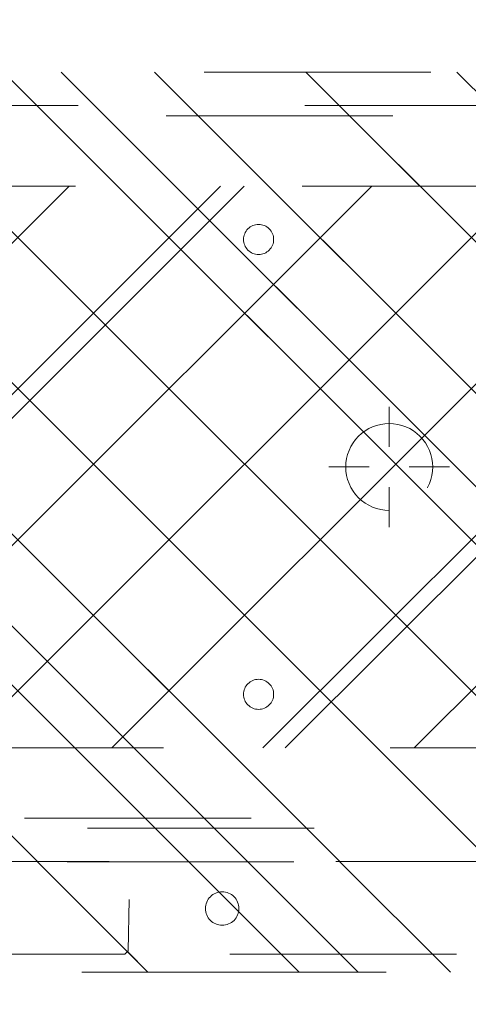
# Model space of a CAD drawing. Header units: inches. Extents: x -490 to -273, y -225 to 16.
# Tile 26 of 67: x -363.09 to -360.45, y -50.74 to -44.95. Entities that reach past the tile are written whole.
import ezdxf

# ---------------------------------------------------------------- set-up
doc = ezdxf.new("R2010")
doc.units = ezdxf.units.IN
doc.header["$LTSCALE"] = 32
doc.header["$MEASUREMENT"] = 0
doc.header["$PDMODE"] = 1
doc.header["$PDSIZE"] = -2
doc.linetypes.add('Dash Style-1', pattern=[0.083328, 0.041656, -0.041672])
for name, color, linetype, lineweight in [('DashLine', 7, 'Dash Style-1', 13), ('DashLineFill', 7, 'Dash Style-1', 13), ('Drawing', 7, 'Continuous', 18), ('Metal-DeskStructure', 7, 'Continuous', 13), ('None', 7, 'Continuous', 18), ('SolidLine', 7, 'Continuous', 15)]:
    doc.layers.add(name, color=color, linetype=linetype, lineweight=lineweight)
pattern_1 = [(45, (0, 0), (-1.61301565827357, 1.935715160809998), []), (45, (-1.0608, 1.0608), (-0.4723460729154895, 0.4167612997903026), [])]

# ---------------------------------------------------------------- blocks, each defined once
blk = doc.blocks.new('Group-19')
at = {"layer": 'SolidLine'}
blk.add_open_spline([(-1.102362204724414, -2.559055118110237), (-19.09448818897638, -2.559055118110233), (-37.08661417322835, -2.559055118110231), (-37.08655118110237, -16.27955511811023), (-37.08648818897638, -30.00005511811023), (-37.08654168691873, -33.95503042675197), (-36.65348818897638, -37.88605511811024), (-34.77948818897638, -54.89405511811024), (-32.90548818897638, -71.90205511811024), (-32.43638942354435, -74.36921561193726), (-29.93148818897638, -74.56705511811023), (-19.09448818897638, -74.56705511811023), (-8.257488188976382, -74.56705511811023), (-5.752586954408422, -74.36921561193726), (-5.283488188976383, -71.90205511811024), (-3.409488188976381, -54.89405511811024), (-1.53548818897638, -37.88605511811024), (-1.102434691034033, -33.95503042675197), (-1.10248818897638, -30.00005511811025), (-1.102425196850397, -16.27955511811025), (-1.102362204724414, -2.559055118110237)], degree=2, knots=[0, 0, 0, 0.1739697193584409, 0.1739697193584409, 0.3066361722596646, 0.3066361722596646, 0.3448776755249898, 0.3448776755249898, 0.5103340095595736, 0.5103340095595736, 0.5346179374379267, 0.5346179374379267, 0.6393517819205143, 0.6393517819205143, 0.6636357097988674, 0.6636357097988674, 0.8290920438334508, 0.8290920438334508, 0.8673335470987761, 0.8673335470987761, 1, 1, 1], dxfattribs=at)
blk = doc.blocks.new('Group-31')
at = {"layer": 'DashLineFill', "linetype": 'Continuous', "lineweight": 13}
h = blk.add_hatch(dxfattribs=at)
h.set_pattern_fill('Steel', color=253, style=0, pattern_type=2)
h.set_pattern_definition(pattern_1)
h.paths.add_polyline_path([(-2.066929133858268, 1.397637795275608), (2.066929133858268, 1.397637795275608), (2.066929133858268, 0.1377952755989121), (2.106299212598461, 0.1377952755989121), (2.106299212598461, -0.1377952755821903), (2.066929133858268, -0.1377952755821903), (2.066929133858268, -5.275590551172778), (2.106299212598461, -5.275590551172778), (2.106299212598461, -5.55118110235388), (2.066929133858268, -5.55118110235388), (2.066929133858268, -5.82677165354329), (-2.066929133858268, -5.82677165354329), (-2.066929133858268, -5.55118110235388), (-2.106299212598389, -5.55118110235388), (-2.106299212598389, -5.275590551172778), (-2.066929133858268, -5.275590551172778), (-2.066929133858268, -0.1377952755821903), (-2.106299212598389, -0.1377952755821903), (-2.106299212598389, 0.1377952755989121), (-2.066929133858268, 0.1377952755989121)])
at = {"layer": 'DashLineFill', "flags": 128}
blk.add_lwpolyline([(-2.066929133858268, 1.397637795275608), (2.066929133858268, 1.397637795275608), (2.066929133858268, 0.1377952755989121), (2.106299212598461, 0.1377952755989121), (2.106299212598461, -0.1377952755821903), (2.066929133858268, -0.1377952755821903), (2.066929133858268, -5.275590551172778), (2.106299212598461, -5.275590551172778), (2.106299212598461, -5.55118110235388), (2.066929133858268, -5.55118110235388), (2.066929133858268, -5.82677165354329), (-2.066929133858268, -5.82677165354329), (-2.066929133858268, -5.55118110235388), (-2.106299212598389, -5.55118110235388), (-2.106299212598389, -5.275590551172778), (-2.066929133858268, -5.275590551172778), (-2.066929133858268, -0.1377952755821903), (-2.106299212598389, -0.1377952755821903), (-2.106299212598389, 0.1377952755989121), (-2.066929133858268, 0.1377952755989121)], close=True, dxfattribs=at)
blk = doc.blocks.new('TL14_upper_leg (2D)')
at = {"layer": 'DashLine', "color": 7}
blk.add_blockref('Group-31', (0, 0), dxfattribs=at)
blk = doc.blocks.new('Group-32')
at = {"layer": 'DashLine'}
for p, q in [((0.0001991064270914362, -3.582677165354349), (0.0001991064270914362, -3.346456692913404)), ((-0.117911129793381, -3.700787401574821), (-0.3541316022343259, -3.700787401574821)), ((0.1183093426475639, -3.700787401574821), (0.3545298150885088, -3.700787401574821)), ((0.0001991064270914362, -3.818897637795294), (0.0001991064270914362, -4.055118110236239))]:
    blk.add_line(p, q, dxfattribs=at)
at = {"layer": 'DashLine', "flags": 128}
blk.add_lwpolyline([(-0.2557064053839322, -3.700787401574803), (-0.254474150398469, -3.675704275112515), (-0.2507892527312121, -3.650862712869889), (-0.2446871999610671, -3.626501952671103), (-0.2362267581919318, -3.602856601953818), (-0.2254894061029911, -3.580154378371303), (-0.2125785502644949, -3.558613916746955), (-0.1976185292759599, -3.538442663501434), (-0.180753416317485, -3.51983487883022), (-0.1621456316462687, -3.502969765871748), (-0.1419743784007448, -3.488009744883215), (-0.1204339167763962, -3.475098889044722), (-0.09773169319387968, -3.464361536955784), (-0.07408634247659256, -3.455901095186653), (-0.04972558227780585, -3.449799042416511), (-0.02488402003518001, -3.446114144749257), (0.0001991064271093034, -3.444881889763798), (0.02528223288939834, -3.446114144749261), (0.05012379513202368, -3.449799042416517), (0.07448455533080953, -3.455901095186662), (0.09812990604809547, -3.464361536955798), (0.1208321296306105, -3.475098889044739), (0.1423725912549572, -3.488009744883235), (0.1625438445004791, -3.50296976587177), (0.181151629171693, -3.519834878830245), (0.1980167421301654, -3.538442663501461), (0.2129767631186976, -3.558613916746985), (0.2258876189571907, -3.580154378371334), (0.2366249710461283, -3.60285660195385), (0.2450854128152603, -3.626501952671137), (0.2511874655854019, -3.650862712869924), (0.2548723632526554, -3.67570427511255), (0.2561046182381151, -3.700787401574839), (0.2548723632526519, -3.725870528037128), (0.251187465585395, -3.750712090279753), (0.24508541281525, -3.775072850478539), (0.2366249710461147, -3.798718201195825), (0.2258876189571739, -3.82142042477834), (0.2129767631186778, -3.842960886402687), (0.1980167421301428, -3.863132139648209), (0.1811516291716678, -3.881739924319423), (0.1625438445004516, -3.898605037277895), (0.1423725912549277, -3.913565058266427), (0.1208321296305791, -3.926475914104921), (0.09812990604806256, -3.937213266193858), (0.07448455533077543, -3.94567370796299), (0.05012379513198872, -3.951775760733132), (0.02528223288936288, -3.955460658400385), (0.0001991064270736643, -3.956692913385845), (-0.02488402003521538, -3.955460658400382), (-0.04972558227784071, -3.951775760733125), (-0.07408634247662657, -3.94567370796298), (-0.09773169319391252, -3.937213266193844), (-0.1204339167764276, -3.926475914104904), (-0.1419743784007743, -3.913565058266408), (-0.1621456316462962, -3.898605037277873), (-0.1807534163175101, -3.881739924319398), (-0.1976185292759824, -3.863132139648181), (-0.2125785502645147, -3.842960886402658), (-0.2254894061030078, -3.821420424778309), (-0.2362267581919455, -3.798718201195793), (-0.2446871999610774, -3.775072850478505), (-0.250789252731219, -3.750712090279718), (-0.2544741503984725, -3.725870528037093)], close=True, dxfattribs=at)
blk = doc.blocks.new('1BRPT9-Bracket (2D)')
at = {"layer": 'DashLineFill', "linetype": 'Continuous', "lineweight": 13}
h = blk.add_hatch(dxfattribs=at)
h.set_pattern_fill('Steel', color=253, style=0, pattern_type=2)
h.set_pattern_definition(pattern_1)
edge = h.paths.add_edge_path()
edge.add_arc((1.677931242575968, -8.488188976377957), 0.2519685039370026, 269.999999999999, 360.0000000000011)
edge.add_line((1.929899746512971, -8.488188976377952), (1.929899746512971, -7.480314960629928))
edge.add_line((1.929899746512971, -7.480314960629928), (2.323600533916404, -7.480314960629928))
edge.add_line((2.323600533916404, -7.480314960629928), (2.323600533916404, 7.461135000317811))
edge.add_line((2.323600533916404, 7.461135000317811), (1.929899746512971, 7.480314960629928))
edge.add_line((1.929899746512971, 7.480314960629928), (1.929899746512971, 8.488188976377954))
edge.add_arc((1.677931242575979, 8.488188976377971), 0.2519685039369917, 359.999999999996, 450.0000000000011)
edge.add_line((1.677931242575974, 8.740157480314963), (-2.32206875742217, 8.740157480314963))
edge.add_line((-2.32206875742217, 8.740157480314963), (-2.32206875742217, -8.74015748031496))
edge.add_line((-2.32206875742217, -8.74015748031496), (1.677931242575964, -8.74015748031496))
h = blk.add_hatch(dxfattribs=at)
h.set_pattern_fill('Steel', color=253, style=0, pattern_type=2)
h.set_pattern_definition(pattern_1)
h.paths.add_polyline_path([(-1.337816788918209, -3.021148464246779), (-1.346499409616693, -3.020721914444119), (-1.355098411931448, -3.019446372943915), (-1.363530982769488, -3.017334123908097), (-1.371715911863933, -3.014405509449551), (-1.379574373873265, -3.010688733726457), (-1.387030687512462, -3.006219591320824), (-1.394013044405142, -3.001041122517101), (-1.400454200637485, -2.995203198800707), (-1.40629212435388, -2.988762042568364), (-1.411470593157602, -2.981779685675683), (-1.415939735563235, -2.974323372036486), (-1.419656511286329, -2.966464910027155), (-1.422585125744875, -2.95827998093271), (-1.424697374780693, -2.949847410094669), (-1.425972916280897, -2.941248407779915), (-1.426399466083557, -2.932565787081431), (-1.425972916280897, -2.923883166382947), (-1.424697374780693, -2.915284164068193), (-1.422585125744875, -2.906851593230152), (-1.419656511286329, -2.898666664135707), (-1.415939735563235, -2.890808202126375), (-1.411470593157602, -2.883351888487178), (-1.40629212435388, -2.876369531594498), (-1.400454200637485, -2.869928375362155), (-1.394013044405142, -2.864090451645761), (-1.387030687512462, -2.858911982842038), (-1.379574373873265, -2.854442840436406), (-1.371715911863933, -2.850726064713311), (-1.363530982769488, -2.847797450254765), (-1.355098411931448, -2.845685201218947), (-1.346499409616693, -2.844409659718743), (-1.337816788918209, -2.843983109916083), (-1.329134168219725, -2.844409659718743), (-1.320535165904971, -2.845685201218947), (-1.31210259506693, -2.847797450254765), (-1.303917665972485, -2.850726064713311), (-1.296059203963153, -2.854442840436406), (-1.288602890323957, -2.858911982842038), (-1.281620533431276, -2.864090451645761), (-1.275179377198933, -2.869928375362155), (-1.269341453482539, -2.876369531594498), (-1.264162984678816, -2.883351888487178), (-1.259693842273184, -2.890808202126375), (-1.255977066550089, -2.898666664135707), (-1.253048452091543, -2.906851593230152), (-1.250936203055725, -2.915284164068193), (-1.249660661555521, -2.923883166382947), (-1.249234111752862, -2.932565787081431), (-1.249660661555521, -2.941248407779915), (-1.250936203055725, -2.949847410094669), (-1.253048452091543, -2.95827998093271), (-1.255977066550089, -2.966464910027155), (-1.259693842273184, -2.974323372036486), (-1.264162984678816, -2.981779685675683), (-1.269341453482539, -2.988762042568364), (-1.275179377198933, -2.995203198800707), (-1.281620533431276, -3.001041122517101), (-1.288602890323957, -3.006219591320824), (-1.296059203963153, -3.010688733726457), (-1.303917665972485, -3.014405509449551), (-1.31210259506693, -3.017334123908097), (-1.320535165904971, -3.019446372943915), (-1.329134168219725, -3.020721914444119)])
h = blk.add_hatch(dxfattribs=at)
h.set_pattern_fill('Steel', color=253, style=0, pattern_type=2)
h.set_pattern_definition(pattern_1)
h.paths.add_polyline_path([(1.339348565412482, -3.021148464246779), (1.330665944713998, -3.020721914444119), (1.322066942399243, -3.019446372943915), (1.313634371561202, -3.017334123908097), (1.305449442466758, -3.014405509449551), (1.297590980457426, -3.010688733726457), (1.290134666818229, -3.006219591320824), (1.283152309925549, -3.001041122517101), (1.276711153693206, -2.995203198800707), (1.270873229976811, -2.988762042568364), (1.265694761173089, -2.981779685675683), (1.261225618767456, -2.974323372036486), (1.257508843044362, -2.966464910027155), (1.254580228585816, -2.95827998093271), (1.252467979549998, -2.949847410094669), (1.251192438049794, -2.941248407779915), (1.250765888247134, -2.932565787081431), (1.251192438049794, -2.923883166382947), (1.252467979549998, -2.915284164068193), (1.254580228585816, -2.906851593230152), (1.257508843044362, -2.898666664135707), (1.261225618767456, -2.890808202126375), (1.265694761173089, -2.883351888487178), (1.270873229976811, -2.876369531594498), (1.276711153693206, -2.869928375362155), (1.283152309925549, -2.864090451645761), (1.290134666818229, -2.858911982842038), (1.297590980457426, -2.854442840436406), (1.305449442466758, -2.850726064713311), (1.313634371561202, -2.847797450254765), (1.322066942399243, -2.845685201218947), (1.330665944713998, -2.844409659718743), (1.339348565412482, -2.843983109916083), (1.348031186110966, -2.844409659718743), (1.35663018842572, -2.845685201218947), (1.365062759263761, -2.847797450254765), (1.373247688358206, -2.850726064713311), (1.381106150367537, -2.854442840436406), (1.388562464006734, -2.858911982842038), (1.395544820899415, -2.864090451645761), (1.401985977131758, -2.869928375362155), (1.407823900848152, -2.876369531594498), (1.413002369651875, -2.883351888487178), (1.417471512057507, -2.890808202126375), (1.421188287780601, -2.898666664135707), (1.424116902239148, -2.906851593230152), (1.426229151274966, -2.915284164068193), (1.42750469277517, -2.923883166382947), (1.427931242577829, -2.932565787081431), (1.42750469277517, -2.941248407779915), (1.426229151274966, -2.949847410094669), (1.424116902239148, -2.95827998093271), (1.421188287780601, -2.966464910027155), (1.417471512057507, -2.974323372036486), (1.413002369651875, -2.981779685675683), (1.407823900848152, -2.988762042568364), (1.401985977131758, -2.995203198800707), (1.395544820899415, -3.001041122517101), (1.388562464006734, -3.006219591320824), (1.381106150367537, -3.010688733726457), (1.373247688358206, -3.014405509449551), (1.365062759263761, -3.017334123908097), (1.35663018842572, -3.019446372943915), (1.348031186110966, -3.020721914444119)])
at = {"layer": 'DashLineFill'}
for p, q in [((-2.125218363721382, 8.740157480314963), (-2.125218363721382, -8.74015748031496)), ((2.126750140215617, 7.461135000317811), (2.126750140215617, -7.480314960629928))]:
    blk.add_line(p, q, dxfattribs=at)
at = {"layer": 'DashLineFill', "flags": 128}
blk.add_lwpolyline([(1.677931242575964, -8.74015748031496, 0.4142135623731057), (1.929899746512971, -8.488188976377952), (1.929899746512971, -7.480314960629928), (2.323600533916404, -7.480314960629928), (2.323600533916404, 7.461135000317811), (1.929899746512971, 7.480314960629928), (1.929899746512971, 8.488188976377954, 0.4142135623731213), (1.677931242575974, 8.740157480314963), (-2.32206875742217, 8.740157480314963), (-2.32206875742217, -8.74015748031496)], format="xyb", close=True, dxfattribs=at)
for points in [[(-1.337816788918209, -3.021148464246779), (-1.346499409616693, -3.020721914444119), (-1.355098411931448, -3.019446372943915), (-1.363530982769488, -3.017334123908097), (-1.371715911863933, -3.014405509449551), (-1.379574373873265, -3.010688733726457), (-1.387030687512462, -3.006219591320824), (-1.394013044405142, -3.001041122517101), (-1.400454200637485, -2.995203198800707), (-1.40629212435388, -2.988762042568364), (-1.411470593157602, -2.981779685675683), (-1.415939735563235, -2.974323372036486), (-1.419656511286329, -2.966464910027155), (-1.422585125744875, -2.95827998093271), (-1.424697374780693, -2.949847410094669), (-1.425972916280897, -2.941248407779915), (-1.426399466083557, -2.932565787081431), (-1.425972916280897, -2.923883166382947), (-1.424697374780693, -2.915284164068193), (-1.422585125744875, -2.906851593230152), (-1.419656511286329, -2.898666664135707), (-1.415939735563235, -2.890808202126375), (-1.411470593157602, -2.883351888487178), (-1.40629212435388, -2.876369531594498), (-1.400454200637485, -2.869928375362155), (-1.394013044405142, -2.864090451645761), (-1.387030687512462, -2.858911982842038), (-1.379574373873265, -2.854442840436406), (-1.371715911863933, -2.850726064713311), (-1.363530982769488, -2.847797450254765), (-1.355098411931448, -2.845685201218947), (-1.346499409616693, -2.844409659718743), (-1.337816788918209, -2.843983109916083), (-1.329134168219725, -2.844409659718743), (-1.320535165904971, -2.845685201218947), (-1.31210259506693, -2.847797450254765), (-1.303917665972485, -2.850726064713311), (-1.296059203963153, -2.854442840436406), (-1.288602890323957, -2.858911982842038), (-1.281620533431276, -2.864090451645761), (-1.275179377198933, -2.869928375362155), (-1.269341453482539, -2.876369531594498), (-1.264162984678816, -2.883351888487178), (-1.259693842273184, -2.890808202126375), (-1.255977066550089, -2.898666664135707), (-1.253048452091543, -2.906851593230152), (-1.250936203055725, -2.915284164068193), (-1.249660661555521, -2.923883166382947), (-1.249234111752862, -2.932565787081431), (-1.249660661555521, -2.941248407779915), (-1.250936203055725, -2.949847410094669), (-1.253048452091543, -2.95827998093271), (-1.255977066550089, -2.966464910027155), (-1.259693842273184, -2.974323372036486), (-1.264162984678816, -2.981779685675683), (-1.269341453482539, -2.988762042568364), (-1.275179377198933, -2.995203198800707), (-1.281620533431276, -3.001041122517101), (-1.288602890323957, -3.006219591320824), (-1.296059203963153, -3.010688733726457), (-1.303917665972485, -3.014405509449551), (-1.31210259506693, -3.017334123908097), (-1.320535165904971, -3.019446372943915), (-1.329134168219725, -3.020721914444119)], [(1.339348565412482, -3.021148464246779), (1.330665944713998, -3.020721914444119), (1.322066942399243, -3.019446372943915), (1.313634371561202, -3.017334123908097), (1.305449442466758, -3.014405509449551), (1.297590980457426, -3.010688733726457), (1.290134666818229, -3.006219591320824), (1.283152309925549, -3.001041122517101), (1.276711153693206, -2.995203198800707), (1.270873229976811, -2.988762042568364), (1.265694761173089, -2.981779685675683), (1.261225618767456, -2.974323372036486), (1.257508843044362, -2.966464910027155), (1.254580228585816, -2.95827998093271), (1.252467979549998, -2.949847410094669), (1.251192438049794, -2.941248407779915), (1.250765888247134, -2.932565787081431), (1.251192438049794, -2.923883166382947), (1.252467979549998, -2.915284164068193), (1.254580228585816, -2.906851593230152), (1.257508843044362, -2.898666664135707), (1.261225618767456, -2.890808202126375), (1.265694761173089, -2.883351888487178), (1.270873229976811, -2.876369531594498), (1.276711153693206, -2.869928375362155), (1.283152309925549, -2.864090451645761), (1.290134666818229, -2.858911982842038), (1.297590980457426, -2.854442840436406), (1.305449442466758, -2.850726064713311), (1.313634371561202, -2.847797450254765), (1.322066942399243, -2.845685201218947), (1.330665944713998, -2.844409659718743), (1.339348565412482, -2.843983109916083), (1.348031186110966, -2.844409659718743), (1.35663018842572, -2.845685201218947), (1.365062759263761, -2.847797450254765), (1.373247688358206, -2.850726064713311), (1.381106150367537, -2.854442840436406), (1.388562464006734, -2.858911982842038), (1.395544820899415, -2.864090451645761), (1.401985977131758, -2.869928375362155), (1.407823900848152, -2.876369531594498), (1.413002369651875, -2.883351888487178), (1.417471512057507, -2.890808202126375), (1.421188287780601, -2.898666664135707), (1.424116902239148, -2.906851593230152), (1.426229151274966, -2.915284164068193), (1.42750469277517, -2.923883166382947), (1.427931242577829, -2.932565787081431), (1.42750469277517, -2.941248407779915), (1.426229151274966, -2.949847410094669), (1.424116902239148, -2.95827998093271), (1.421188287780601, -2.966464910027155), (1.417471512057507, -2.974323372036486), (1.413002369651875, -2.981779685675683), (1.407823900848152, -2.988762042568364), (1.401985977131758, -2.995203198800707), (1.395544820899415, -3.001041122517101), (1.388562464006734, -3.006219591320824), (1.381106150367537, -3.010688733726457), (1.373247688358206, -3.014405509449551), (1.365062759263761, -3.017334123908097), (1.35663018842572, -3.019446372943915), (1.348031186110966, -3.020721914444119)]]:
    blk.add_lwpolyline(points, close=True, dxfattribs=at)
at = {"layer": 'DashLineFill', "linetype": 'Continuous', "lineweight": 5}
blk.add_point((0.0001991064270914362, -3.700787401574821), dxfattribs=at)
at = {"layer": 'Metal-DeskStructure', "color": 7}
blk.add_blockref('Group-32', (0, 0), dxfattribs=at)
blk = doc.blocks.new('1BRPT8_Cover (2D)')
at = {"layer": 'DashLineFill', "linetype": 'Continuous', "lineweight": 13}
h = blk.add_hatch(dxfattribs=at)
h.set_pattern_fill('Steel', color=253, style=0, pattern_type=2)
h.set_pattern_definition(pattern_1)
h.paths.add_polyline_path([(-1.594488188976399, -8.763779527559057), (-2.322834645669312, -8.763779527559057), (-2.322834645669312, -8.751066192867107), (-2.826068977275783, -8.742282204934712), (-2.866441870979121, -8.70280193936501), (-2.866441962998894, -6.672971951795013), (-2.84717538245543, -6.653289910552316), (-2.322834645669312, -6.644137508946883), (-2.322834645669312, -6.584208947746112), (-2.847175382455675, -6.575056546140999), (-2.866441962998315, -6.555374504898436), (-2.866441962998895, -4.468247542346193), (-2.847175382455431, -4.448565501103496), (-2.322834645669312, -4.439413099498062), (-2.322834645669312, -4.37948453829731), (-2.847175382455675, -4.370332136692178), (-2.866441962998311, -4.350650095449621), (-2.866441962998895, -2.263523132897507), (-2.847175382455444, -2.243841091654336), (-2.322834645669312, -2.234688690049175), (-2.322834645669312, -2.174760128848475), (-2.847175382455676, -2.165607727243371), (-2.866441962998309, -2.145925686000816), (-2.866441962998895, -0.05879872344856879), (-2.847175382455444, -0.03911668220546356), (-2.322834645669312, -0.02996428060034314), (-2.322834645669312, 0.02996428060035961), (-2.847175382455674, 0.03911668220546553), (-2.866441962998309, 0.05879872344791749), (-2.866441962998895, 2.145925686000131), (-2.847175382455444, 2.165607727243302), (-2.322834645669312, 2.174760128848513), (-2.322834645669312, 2.234688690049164), (-2.847175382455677, 2.243841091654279), (-2.866441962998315, 2.263523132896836), (-2.866441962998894, 4.350650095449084), (-2.84717538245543, 4.37033213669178), (-2.322834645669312, 4.379484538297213), (-2.322834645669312, 4.439413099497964), (-2.847175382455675, 4.448565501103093), (-2.866441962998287, 4.46824754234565), (-2.865499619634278, 6.55537450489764), (-2.84717538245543, 6.575056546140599), (-2.322834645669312, 6.584208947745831), (-2.322834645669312, 6.644137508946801), (-2.847175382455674, 6.653289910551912), (-2.866441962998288, 6.672971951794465), (-2.866441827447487, 8.702801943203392), (-2.826068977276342, 8.742282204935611), (-1.594488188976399, 8.763779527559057), (-1.594488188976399, 8.858267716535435), (-2.97244094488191, 8.858267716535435), (-2.97244094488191, -8.858267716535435), (-1.594488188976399, -8.858267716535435)])
h = blk.add_hatch(dxfattribs=at)
h.set_pattern_fill('Steel', color=253, style=0, pattern_type=2)
h.set_pattern_definition(pattern_1)
h.paths.add_polyline_path([(-2.322834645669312, 8.858267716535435), (-2.322834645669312, -8.858267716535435), (-2.97244094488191, -8.858267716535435), (-2.97244094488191, 8.858267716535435)])
at = {"layer": 'DashLineFill', "flags": 128}
for points in [[(-1.594488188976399, -8.763779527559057), (-2.322834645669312, -8.763779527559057), (-2.322834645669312, -8.751066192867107), (-2.826068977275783, -8.742282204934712), (-2.866441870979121, -8.70280193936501), (-2.866441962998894, -6.672971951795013), (-2.84717538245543, -6.653289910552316), (-2.322834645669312, -6.644137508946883), (-2.322834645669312, -6.584208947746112), (-2.847175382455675, -6.575056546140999), (-2.866441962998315, -6.555374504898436), (-2.866441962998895, -4.468247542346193), (-2.847175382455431, -4.448565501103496), (-2.322834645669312, -4.439413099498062), (-2.322834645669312, -4.37948453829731), (-2.847175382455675, -4.370332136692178), (-2.866441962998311, -4.350650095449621), (-2.866441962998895, -2.263523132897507), (-2.847175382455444, -2.243841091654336), (-2.322834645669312, -2.234688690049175), (-2.322834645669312, -2.174760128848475), (-2.847175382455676, -2.165607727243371), (-2.866441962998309, -2.145925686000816), (-2.866441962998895, -0.05879872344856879), (-2.847175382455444, -0.03911668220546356), (-2.322834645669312, -0.02996428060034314), (-2.322834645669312, 0.02996428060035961), (-2.847175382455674, 0.03911668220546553), (-2.866441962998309, 0.05879872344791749), (-2.866441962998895, 2.145925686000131), (-2.847175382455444, 2.165607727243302), (-2.322834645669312, 2.174760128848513), (-2.322834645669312, 2.234688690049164), (-2.847175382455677, 2.243841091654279), (-2.866441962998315, 2.263523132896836), (-2.866441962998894, 4.350650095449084), (-2.84717538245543, 4.37033213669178), (-2.322834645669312, 4.379484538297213), (-2.322834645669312, 4.439413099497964), (-2.847175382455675, 4.448565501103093), (-2.866441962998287, 4.46824754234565), (-2.865499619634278, 6.55537450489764), (-2.84717538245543, 6.575056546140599), (-2.322834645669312, 6.584208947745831), (-2.322834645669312, 6.644137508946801), (-2.847175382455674, 6.653289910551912), (-2.866441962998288, 6.672971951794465), (-2.866441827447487, 8.702801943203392), (-2.826068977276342, 8.742282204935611), (-1.594488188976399, 8.763779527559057), (-1.594488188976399, 8.858267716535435), (-2.97244094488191, 8.858267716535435), (-2.97244094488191, -8.858267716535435), (-1.594488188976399, -8.858267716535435)], [(-2.322834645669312, 8.858267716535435), (-2.322834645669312, -8.858267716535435), (-2.97244094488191, -8.858267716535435), (-2.97244094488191, 8.858267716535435)]]:
    blk.add_lwpolyline(points, close=True, dxfattribs=at)
at = {"layer": 'SolidLine', "flags": 128}
blk.add_lwpolyline([(-2.500000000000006, -2.718503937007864), (-2.500473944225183, -2.728151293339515), (-2.501891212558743, -2.73770574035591), (-2.504238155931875, -2.747075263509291), (-2.507492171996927, -2.756169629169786), (-2.511621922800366, -2.764901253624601), (-2.516587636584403, -2.773186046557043), (-2.522341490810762, -2.780944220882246), (-2.528828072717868, -2.788101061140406), (-2.535984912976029, -2.794587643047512), (-2.543743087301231, -2.800341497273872), (-2.552027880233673, -2.805307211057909), (-2.560759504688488, -2.809436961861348), (-2.569853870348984, -2.812690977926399), (-2.579223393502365, -2.815037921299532), (-2.58877784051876, -2.816455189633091), (-2.598425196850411, -2.816929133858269), (-2.608072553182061, -2.816455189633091), (-2.617627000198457, -2.815037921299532), (-2.626996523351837, -2.812690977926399), (-2.636090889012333, -2.809436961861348), (-2.644822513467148, -2.805307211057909), (-2.65310730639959, -2.800341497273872), (-2.660865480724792, -2.794587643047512), (-2.668022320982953, -2.788101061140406), (-2.674508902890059, -2.780944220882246), (-2.680262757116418, -2.773186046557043), (-2.685228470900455, -2.764901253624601), (-2.689358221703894, -2.756169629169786), (-2.692612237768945, -2.747075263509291), (-2.694959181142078, -2.73770574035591), (-2.696376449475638, -2.728151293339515), (-2.696850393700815, -2.718503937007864), (-2.696376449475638, -2.708856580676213), (-2.694959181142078, -2.699302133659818), (-2.692612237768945, -2.689932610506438), (-2.689358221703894, -2.680838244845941), (-2.685228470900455, -2.672106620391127), (-2.680262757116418, -2.663821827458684), (-2.674508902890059, -2.656063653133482), (-2.668022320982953, -2.648906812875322), (-2.660865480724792, -2.642420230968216), (-2.65310730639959, -2.636666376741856), (-2.644822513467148, -2.631700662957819), (-2.636090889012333, -2.62757091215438), (-2.626996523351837, -2.624316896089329), (-2.617627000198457, -2.621969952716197), (-2.608072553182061, -2.620552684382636), (-2.598425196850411, -2.620078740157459), (-2.58877784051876, -2.620552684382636), (-2.579223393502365, -2.621969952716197), (-2.569853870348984, -2.624316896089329), (-2.560759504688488, -2.62757091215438), (-2.552027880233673, -2.631700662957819), (-2.543743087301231, -2.636666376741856), (-2.535984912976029, -2.642420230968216), (-2.528828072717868, -2.648906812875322), (-2.522341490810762, -2.656063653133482), (-2.516587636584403, -2.663821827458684), (-2.511621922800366, -2.672106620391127), (-2.507492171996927, -2.680838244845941), (-2.504238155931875, -2.689932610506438), (-2.501891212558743, -2.699302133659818), (-2.500473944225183, -2.708856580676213)], close=True, dxfattribs=at)
blk = doc.blocks.new('1BRPT0-T_Foot (2D)')
at = {"layer": 'DashLineFill', "linetype": 'Continuous', "lineweight": 13}
h = blk.add_hatch(dxfattribs=at)
h.set_pattern_fill('Steel', color=253, style=0, pattern_type=2)
h.set_pattern_definition(pattern_1)
edge = h.paths.add_edge_path()
edge.add_arc((-11.50787401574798, -1.153543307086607), 0.5, 180, 270)
edge.add_line((-11.50787401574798, -1.653543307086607), (11.50787401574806, -1.653543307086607))
edge.add_arc((11.50787401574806, -1.153543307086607), 0.5000000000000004, 270.0000000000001, 359.9999999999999)
edge.add_line((12.00787401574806, -1.153543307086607), (12.00787401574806, 1.153543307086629))
edge.add_arc((11.50787401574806, 1.153543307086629), 0.5, 0, 90)
edge.add_line((11.50787401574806, 1.653543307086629), (-11.50787401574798, 1.653543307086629))
edge.add_arc((-11.50787401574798, 1.153543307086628), 0.5000000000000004, 90.00000000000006, 179.9999999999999)
edge.add_line((-12.00787401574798, 1.153543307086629), (-12.00787401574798, -1.153543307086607))
at = {"layer": 'DashLineFill', "flags": 128}
blk.add_lwpolyline([(-12.00787401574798, -1.153543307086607, 0.414213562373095), (-11.50787401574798, -1.653543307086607), (11.50787401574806, -1.653543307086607, 0.4142135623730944), (12.00787401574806, -1.153543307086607), (12.00787401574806, 1.153543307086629, 0.414213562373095), (11.50787401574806, 1.653543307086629), (-11.50787401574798, 1.653543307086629, 0.4142135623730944), (-12.00787401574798, 1.153543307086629)], format="xyb", close=True, dxfattribs=at)
blk = doc.blocks.new('Group-56')
at = {"layer": 'None', "color": 7, "rotation": 90}
for name in ['TL14_upper_leg (2D)', '1BRPT9-Bracket (2D)', '1BRPT8_Cover (2D)']:
    blk.add_blockref(name, (-19.10629921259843, -62.55906062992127), dxfattribs=at)
at = {"layer": 'None', "color": 7}
blk.add_blockref('1BRPT0-T_Foot (2D)', (-19.10629921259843, -62.55906062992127), dxfattribs=at)
blk = doc.blocks.new('Group-67')
at = {"layer": 'None'}
for name in ['Group-19', 'Group-56']:
    blk.add_blockref(name, (0, 0), dxfattribs=at)
blk = doc.blocks.new('SL L Desk (2D)')
at = {"layer": 'None'}
blk.add_blockref('Group-67', (0, 0), dxfattribs=at)
at = {"layer": 'Drawing', "color": 0, "flags": 1}
for tag in ['Tag', 'Catalog', 'Option1', 'Option2', 'Option3', 'Option4', 'Option5', 'Option6', 'Option7', 'Option8', 'Option9', 'Option10', 'Option11', 'Option12', 'Custom', 'FinishGroup', 'Discount', 'Item2', 'Item3', 'Item6', 'Item9', 'Item10', 'Item12', 'Item13', 'Item16', 'Item19', 'Item20', 'Item21', 'Item22', 'Item23', 'Item24', 'Item25', 'Item8', 'Item18', 'Item1', 'Item4', 'Item5', 'Item7', 'Item11', 'Item14', 'Item15', 'Item17']:
    blk.add_attdef(tag, (-68.92256569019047, -44.61320366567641), '', height=0.007086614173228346, dxfattribs=at)

msp = doc.modelspace()

# ---------------------------------------------------------------- block references
at = {"layer": 'Drawing'}
msp.add_blockref('SL L Desk (2D)', (-345.5078740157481, 14.9763779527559), dxfattribs=at)

doc.saveas('drawing.dxf')
